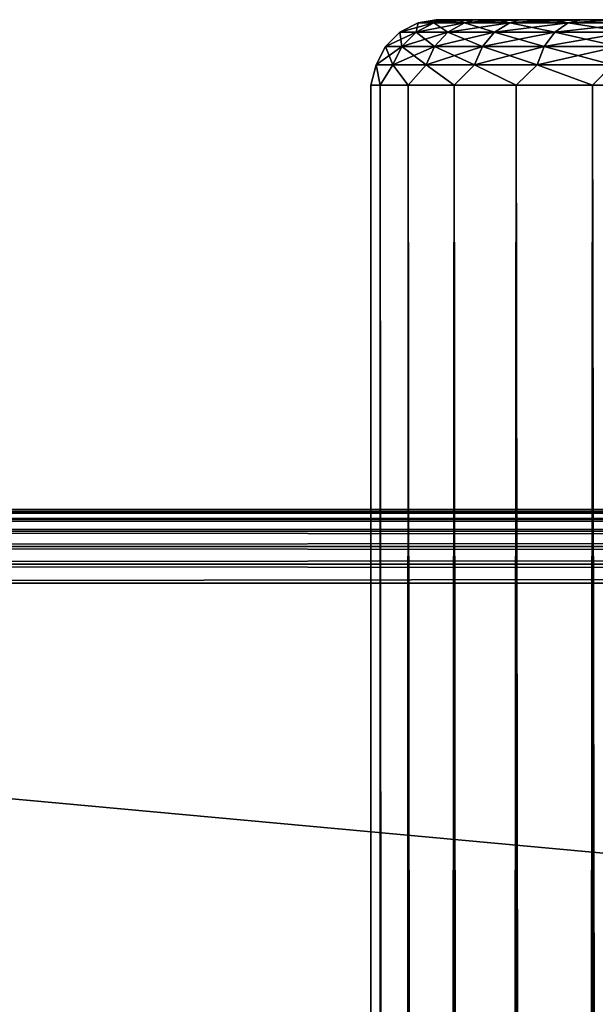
# Model space of a CAD drawing. Extents: x -62 to 446, y -84 to 1766.
# Tile 189 of 221: x 20 to 38, y 1730 to 1760. Entities that reach past the tile are written whole.
import ezdxf

# ---------------------------------------------------------------- set-up
doc = ezdxf.new("R2010")
doc.units = 0
doc.header["$LTSCALE"] = 65.185185
for name, color, linetype in [('142', 7, 'CONTINUOUS'), ('144', 7, 'CONTINUOUS'), ('146', 7, 'CONTINUOUS'), ('213', 7, 'CONTINUOUS'), ('214', 7, 'CONTINUOUS'), ('218', 7, 'CONTINUOUS'), ('219', 7, 'CONTINUOUS'), ('220', 7, 'CONTINUOUS')]:
    doc.layers.add(name, color=color, linetype=linetype)

msp = doc.modelspace()

# ---------------------------------------------------------------- linework, layer by layer
at = {"layer": '142', "color": 7, "linetype": 'CONTINUOUS'}
for points in [[(33, 1760, 0), (33.073, 1760, 1.569), (33.073, 1760, -1.569), (33, 1760, 0)], [(33.073, 1760, 1.569), (33.289, 1760, 3.124), (33.073, 1760, -1.569), (33.073, 1760, 1.569)], [(33.073, 1760, -1.569), (33.289, 1760, 3.124), (33.289, 1760, -3.124), (33.073, 1760, -1.569)], [(33.289, 1760, 3.124), (33.649, 1760, 4.652), (33.289, 1760, -3.124), (33.289, 1760, 3.124)], [(33.289, 1760, -3.124), (33.649, 1760, 4.652), (33.649, 1760, -4.652), (33.289, 1760, -3.124)], [(33.649, 1760, 4.652), (34.148, 1760, 6.141), (33.649, 1760, -4.652), (33.649, 1760, 4.652)], [(33.649, 1760, -4.652), (34.148, 1760, 6.141), (34.148, 1760, -6.141), (33.649, 1760, -4.652)], [(34.148, 1760, 6.141), (34.782, 1760, 7.578), (34.148, 1760, -6.141), (34.148, 1760, 6.141)], [(34.148, 1760, -6.141), (34.782, 1760, 7.578), (34.782, 1760, -7.578), (34.148, 1760, -6.141)], [(34.782, 1760, 7.578), (35.546, 1760, 8.949), (34.782, 1760, -7.578), (34.782, 1760, 7.578)], [(34.782, 1760, -7.578), (35.546, 1760, 8.949), (35.546, 1760, -8.949), (34.782, 1760, -7.578)], [(35.546, 1760, 8.949), (36.434, 1760, 10.245), (35.546, 1760, -8.949), (35.546, 1760, 8.949)], [(35.546, 1760, -8.949), (36.434, 1760, 10.245), (36.434, 1760, -10.245), (35.546, 1760, -8.949)], [(36.434, 1760, 10.245), (37.437, 1760, 11.453), (36.434, 1760, -10.245), (36.434, 1760, 10.245)], [(36.434, 1760, -10.245), (37.437, 1760, 11.453), (37.437, 1760, -11.453), (36.434, 1760, -10.245)], [(37.437, 1760, 11.453), (38.547, 1760, 12.563), (37.437, 1760, -11.453), (37.437, 1760, 11.453)], [(37.437, 1760, -11.453), (38.547, 1760, 12.563), (38.547, 1760, -12.563), (37.437, 1760, -11.453)]]:
    msp.add_3dface(points, dxfattribs=at)
at = {"layer": '144', "color": 7, "linetype": 'CONTINUOUS'}
for points in [[(31, 1758), (31.289, 1758, -3.299), (31, 2), (31, 1758)], [(31, 2), (31.289, 1758, -3.299), (31.289, 2, -3.299), (31, 2)], [(31.289, 1758, 3.299), (31, 1758), (31.289, 2, 3.299), (31.289, 1758, 3.299)], [(31.289, 2, 3.299), (31, 1758), (31, 2), (31.289, 2, 3.299)], [(31.289, 1758, -3.299), (32.146, 1758, -6.498), (31.289, 2, -3.299), (31.289, 1758, -3.299)], [(31.289, 2, -3.299), (32.146, 1758, -6.498), (32.146, 2, -6.498), (31.289, 2, -3.299)], [(32.146, 1758, 6.498), (31.289, 1758, 3.299), (32.146, 2, 6.498), (32.146, 1758, 6.498)], [(32.146, 2, 6.498), (31.289, 1758, 3.299), (31.289, 2, 3.299), (32.146, 2, 6.498)], [(32.146, 1758, -6.498), (33.546, 1758, -9.5), (32.146, 2, -6.498), (32.146, 1758, -6.498)], [(32.146, 2, -6.498), (33.546, 1758, -9.5), (33.546, 2, -9.5), (32.146, 2, -6.498)], [(33.546, 1758, 9.5), (32.146, 1758, 6.498), (33.546, 2, 9.5), (33.546, 1758, 9.5)], [(33.546, 2, 9.5), (32.146, 1758, 6.498), (32.146, 2, 6.498), (33.546, 2, 9.5)], [(33.546, 1758, -9.5), (35.445, 1758, -12.213), (33.546, 2, -9.5), (33.546, 1758, -9.5)], [(33.546, 2, -9.5), (35.445, 1758, -12.213), (35.445, 2, -12.213), (33.546, 2, -9.5)], [(35.445, 1758, 12.213), (33.546, 1758, 9.5), (35.445, 2, 12.213), (35.445, 1758, 12.213)], [(35.445, 2, 12.213), (33.546, 1758, 9.5), (33.546, 2, 9.5), (35.445, 2, 12.213)], [(35.445, 1758, -12.213), (37.787, 1758, -14.555), (35.445, 2, -12.213), (35.445, 1758, -12.213)], [(35.445, 2, -12.213), (37.787, 1758, -14.555), (37.787, 2, -14.555), (35.445, 2, -12.213)], [(37.787, 1758, 14.555), (35.445, 1758, 12.213), (37.787, 2, 14.555), (37.787, 1758, 14.555)], [(37.787, 2, 14.555), (35.445, 1758, 12.213), (35.445, 2, 12.213), (37.787, 2, 14.555)], [(37.787, 1758, -14.555), (40.5, 1758, -16.454), (37.787, 2, -14.555), (37.787, 1758, -14.555)], [(37.787, 2, -14.555), (40.5, 1758, -16.454), (40.5, 2, -16.454), (37.787, 2, -14.555)], [(40.5, 1758, 16.454), (37.787, 1758, 14.555), (40.5, 2, 16.454), (40.5, 1758, 16.454)], [(40.5, 2, 16.454), (37.787, 1758, 14.555), (37.787, 2, 14.555), (40.5, 2, 16.454)]]:
    msp.add_3dface(points, dxfattribs=at)
at = {"layer": '146', "color": 7, "linetype": 'CONTINUOUS'}
for points in [[(33.073, 1760, 1.569), (33, 1760, 0), (32.444, 1759.903, 1.455), (33.073, 1760, 1.569)], [(32.923, 1759.903, 4.325), (33.073, 1760, 1.569), (32.444, 1759.903, 1.455), (32.923, 1759.903, 4.325)], [(33, 1760, 0), (33.073, 1760, -1.569), (32.444, 1759.903, -1.455), (33, 1760, 0)], [(32.444, 1759.903, 1.455), (33, 1760, 0), (32.444, 1759.903, -1.455), (32.444, 1759.903, 1.455)], [(33.073, 1760, -1.569), (33.289, 1760, -3.124), (32.444, 1759.903, -1.455), (33.073, 1760, -1.569)], [(32.444, 1759.903, -1.455), (33.289, 1760, -3.124), (32.923, 1759.903, -4.325), (32.444, 1759.903, -1.455)], [(33.649, 1760, 4.652), (33.289, 1760, 3.124), (32.923, 1759.903, 4.325), (33.649, 1760, 4.652)], [(33.868, 1759.903, 7.076), (33.649, 1760, 4.652), (32.923, 1759.903, 4.325), (33.868, 1759.903, 7.076)], [(33.289, 1760, 3.124), (33.073, 1760, 1.569), (32.923, 1759.903, 4.325), (33.289, 1760, 3.124)], [(33.289, 1760, -3.124), (33.649, 1760, -4.652), (32.923, 1759.903, -4.325), (33.289, 1760, -3.124)], [(33.649, 1760, -4.652), (34.148, 1760, -6.141), (32.923, 1759.903, -4.325), (33.649, 1760, -4.652)], [(32.923, 1759.903, -4.325), (34.148, 1760, -6.141), (33.868, 1759.903, -7.076), (32.923, 1759.903, -4.325)], [(34.148, 1760, 6.141), (33.649, 1760, 4.652), (33.868, 1759.903, 7.076), (34.148, 1760, 6.141)], [(34.782, 1760, 7.578), (34.148, 1760, 6.141), (33.868, 1759.903, 7.076), (34.782, 1760, 7.578)], [(35.252, 1759.903, 9.635), (34.782, 1760, 7.578), (33.868, 1759.903, 7.076), (35.252, 1759.903, 9.635)], [(34.148, 1760, -6.141), (34.782, 1760, -7.578), (33.868, 1759.903, -7.076), (34.148, 1760, -6.141)], [(34.782, 1760, -7.578), (35.546, 1760, -8.949), (33.868, 1759.903, -7.076), (34.782, 1760, -7.578)], [(33.868, 1759.903, -7.076), (35.546, 1760, -8.949), (35.252, 1759.903, -9.635), (33.868, 1759.903, -7.076)], [(35.546, 1760, 8.949), (34.782, 1760, 7.578), (35.252, 1759.903, 9.635), (35.546, 1760, 8.949)], [(36.434, 1760, 10.245), (35.546, 1760, 8.949), (35.252, 1759.903, 9.635), (36.434, 1760, 10.245)], [(37.039, 1759.903, 11.931), (36.434, 1760, 10.245), (35.252, 1759.903, 9.635), (37.039, 1759.903, 11.931)], [(35.546, 1760, -8.949), (36.434, 1760, -10.245), (35.252, 1759.903, -9.635), (35.546, 1760, -8.949)], [(36.434, 1760, -10.245), (37.437, 1760, -11.453), (35.252, 1759.903, -9.635), (36.434, 1760, -10.245)], [(35.252, 1759.903, -9.635), (37.437, 1760, -11.453), (37.039, 1759.903, -11.931), (35.252, 1759.903, -9.635)], [(37.437, 1760, 11.453), (36.434, 1760, 10.245), (37.039, 1759.903, 11.931), (37.437, 1760, 11.453)], [(38.547, 1760, 12.563), (37.437, 1760, 11.453), (37.039, 1759.903, 11.931), (38.547, 1760, 12.563)], [(39.18, 1759.903, 13.902), (38.547, 1760, 12.563), (37.039, 1759.903, 11.931), (39.18, 1759.903, 13.902)], [(37.437, 1760, -11.453), (38.547, 1760, -12.563), (37.039, 1759.903, -11.931), (37.437, 1760, -11.453)], [(37.039, 1759.903, -11.931), (38.547, 1760, -12.563), (39.18, 1759.903, -13.902), (37.039, 1759.903, -11.931)], [(32.444, 1759.903, 1.455), (32.444, 1759.903, -1.455), (31.888, 1759.619, 1.501), (32.444, 1759.903, 1.455)], [(32.382, 1759.619, 4.462), (32.444, 1759.903, 1.455), (31.888, 1759.619, 1.501), (32.382, 1759.619, 4.462)], [(32.444, 1759.903, -1.455), (32.923, 1759.903, -4.325), (31.888, 1759.619, -1.501), (32.444, 1759.903, -1.455)], [(31.888, 1759.619, 1.501), (32.444, 1759.903, -1.455), (31.888, 1759.619, -1.501), (31.888, 1759.619, 1.501)], [(31.888, 1759.619, -1.501), (32.923, 1759.903, -4.325), (32.382, 1759.619, -4.462), (31.888, 1759.619, -1.501)], [(32.923, 1759.903, 4.325), (32.444, 1759.903, 1.455), (32.382, 1759.619, 4.462), (32.923, 1759.903, 4.325)], [(33.356, 1759.619, 7.301), (32.923, 1759.903, 4.325), (32.382, 1759.619, 4.462), (33.356, 1759.619, 7.301)], [(32.923, 1759.903, -4.325), (33.868, 1759.903, -7.076), (32.382, 1759.619, -4.462), (32.923, 1759.903, -4.325)], [(32.382, 1759.619, -4.462), (33.868, 1759.903, -7.076), (33.356, 1759.619, -7.301), (32.382, 1759.619, -4.462)], [(33.868, 1759.903, 7.076), (32.923, 1759.903, 4.325), (33.356, 1759.619, 7.301), (33.868, 1759.903, 7.076)], [(34.785, 1759.619, 9.941), (33.868, 1759.903, 7.076), (33.356, 1759.619, 7.301), (34.785, 1759.619, 9.941)], [(33.868, 1759.903, -7.076), (35.252, 1759.903, -9.635), (33.356, 1759.619, -7.301), (33.868, 1759.903, -7.076)], [(33.356, 1759.619, -7.301), (35.252, 1759.903, -9.635), (34.785, 1759.619, -9.941), (33.356, 1759.619, -7.301)], [(35.252, 1759.903, 9.635), (33.868, 1759.903, 7.076), (34.785, 1759.619, 9.941), (35.252, 1759.903, 9.635)], [(36.629, 1759.619, 12.309), (35.252, 1759.903, 9.635), (34.785, 1759.619, 9.941), (36.629, 1759.619, 12.309)], [(35.252, 1759.903, -9.635), (37.039, 1759.903, -11.931), (34.785, 1759.619, -9.941), (35.252, 1759.903, -9.635)], [(34.785, 1759.619, -9.941), (37.039, 1759.903, -11.931), (36.629, 1759.619, -12.309), (34.785, 1759.619, -9.941)], [(37.039, 1759.903, 11.931), (35.252, 1759.903, 9.635), (36.629, 1759.619, 12.309), (37.039, 1759.903, 11.931)], [(38.837, 1759.619, 14.342), (37.039, 1759.903, 11.931), (36.629, 1759.619, 12.309), (38.837, 1759.619, 14.342)], [(37.039, 1759.903, -11.931), (39.18, 1759.903, -13.902), (36.629, 1759.619, -12.309), (37.039, 1759.903, -11.931)], [(36.629, 1759.619, -12.309), (39.18, 1759.903, -13.902), (38.837, 1759.619, -14.342), (36.629, 1759.619, -12.309)], [(39.18, 1759.903, 13.902), (37.039, 1759.903, 11.931), (38.837, 1759.619, 14.342), (39.18, 1759.903, 13.902)], [(31.888, 1759.619, 1.501), (31.888, 1759.619, -1.501), (31.446, 1759.176, 1.537), (31.888, 1759.619, 1.501)], [(31.952, 1759.176, 4.57), (31.888, 1759.619, 1.501), (31.446, 1759.176, 1.537), (31.952, 1759.176, 4.57)], [(31.888, 1759.619, -1.501), (32.382, 1759.619, -4.462), (31.446, 1759.176, -1.537), (31.888, 1759.619, -1.501)], [(31.446, 1759.176, 1.537), (31.888, 1759.619, -1.501), (31.446, 1759.176, -1.537), (31.446, 1759.176, 1.537)], [(31.446, 1759.176, -1.537), (32.382, 1759.619, -4.462), (31.952, 1759.176, -4.57), (31.446, 1759.176, -1.537)], [(32.382, 1759.619, 4.462), (31.888, 1759.619, 1.501), (31.952, 1759.176, 4.57), (32.382, 1759.619, 4.462)], [(32.95, 1759.176, 7.479), (32.382, 1759.619, 4.462), (31.952, 1759.176, 4.57), (32.95, 1759.176, 7.479)], [(32.382, 1759.619, -4.462), (33.356, 1759.619, -7.301), (31.952, 1759.176, -4.57), (32.382, 1759.619, -4.462)], [(31.952, 1759.176, -4.57), (33.356, 1759.619, -7.301), (32.95, 1759.176, -7.479), (31.952, 1759.176, -4.57)], [(33.356, 1759.619, 7.301), (32.382, 1759.619, 4.462), (32.95, 1759.176, 7.479), (33.356, 1759.619, 7.301)], [(34.414, 1759.176, 10.183), (33.356, 1759.619, 7.301), (32.95, 1759.176, 7.479), (34.414, 1759.176, 10.183)], [(33.356, 1759.619, -7.301), (34.785, 1759.619, -9.941), (32.95, 1759.176, -7.479), (33.356, 1759.619, -7.301)], [(32.95, 1759.176, -7.479), (34.785, 1759.619, -9.941), (34.414, 1759.176, -10.183), (32.95, 1759.176, -7.479)], [(34.785, 1759.619, 9.941), (33.356, 1759.619, 7.301), (34.414, 1759.176, 10.183), (34.785, 1759.619, 9.941)], [(36.303, 1759.176, 12.609), (34.785, 1759.619, 9.941), (34.414, 1759.176, 10.183), (36.303, 1759.176, 12.609)], [(34.785, 1759.619, -9.941), (36.629, 1759.619, -12.309), (34.414, 1759.176, -10.183), (34.785, 1759.619, -9.941)], [(34.414, 1759.176, -10.183), (36.629, 1759.619, -12.309), (36.303, 1759.176, -12.609), (34.414, 1759.176, -10.183)], [(36.629, 1759.619, 12.309), (34.785, 1759.619, 9.941), (36.303, 1759.176, 12.609), (36.629, 1759.619, 12.309)], [(38.565, 1759.176, 14.692), (36.629, 1759.619, 12.309), (36.303, 1759.176, 12.609), (38.565, 1759.176, 14.692)], [(36.629, 1759.619, -12.309), (38.837, 1759.619, -14.342), (36.303, 1759.176, -12.609), (36.629, 1759.619, -12.309)], [(36.303, 1759.176, -12.609), (38.837, 1759.619, -14.342), (38.565, 1759.176, -14.692), (36.303, 1759.176, -12.609)], [(38.837, 1759.619, 14.342), (36.629, 1759.619, 12.309), (38.565, 1759.176, 14.692), (38.837, 1759.619, 14.342)], [(31.446, 1759.176, 1.537), (31.446, 1759.176, -1.537), (31.162, 1758.618, 1.561), (31.446, 1759.176, 1.537)], [(31.676, 1758.618, 4.64), (31.446, 1759.176, 1.537), (31.162, 1758.618, 1.561), (31.676, 1758.618, 4.64)], [(31.446, 1759.176, -1.537), (31.952, 1759.176, -4.57), (31.162, 1758.618, -1.561), (31.446, 1759.176, -1.537)], [(31.162, 1758.618, 1.561), (31.446, 1759.176, -1.537), (31.162, 1758.618, -1.561), (31.162, 1758.618, 1.561)], [(31.162, 1758.618, -1.561), (31.952, 1759.176, -4.57), (31.676, 1758.618, -4.64), (31.162, 1758.618, -1.561)], [(31.952, 1759.176, 4.57), (31.446, 1759.176, 1.537), (31.676, 1758.618, 4.64), (31.952, 1759.176, 4.57)], [(32.69, 1758.618, 7.593), (31.952, 1759.176, 4.57), (31.676, 1758.618, 4.64), (32.69, 1758.618, 7.593)], [(31.952, 1759.176, -4.57), (32.95, 1759.176, -7.479), (31.676, 1758.618, -4.64), (31.952, 1759.176, -4.57)], [(31.676, 1758.618, -4.64), (32.95, 1759.176, -7.479), (32.69, 1758.618, -7.593), (31.676, 1758.618, -4.64)], [(32.95, 1759.176, 7.479), (31.952, 1759.176, 4.57), (32.69, 1758.618, 7.593), (32.95, 1759.176, 7.479)], [(34.176, 1758.618, 10.338), (32.95, 1759.176, 7.479), (32.69, 1758.618, 7.593), (34.176, 1758.618, 10.338)], [(32.95, 1759.176, -7.479), (34.414, 1759.176, -10.183), (32.69, 1758.618, -7.593), (32.95, 1759.176, -7.479)], [(32.69, 1758.618, -7.593), (34.414, 1759.176, -10.183), (34.176, 1758.618, -10.338), (32.69, 1758.618, -7.593)], [(34.414, 1759.176, 10.183), (32.95, 1759.176, 7.479), (34.176, 1758.618, 10.338), (34.414, 1759.176, 10.183)], [(36.093, 1758.618, 12.802), (34.414, 1759.176, 10.183), (34.176, 1758.618, 10.338), (36.093, 1758.618, 12.802)], [(34.414, 1759.176, -10.183), (36.303, 1759.176, -12.609), (34.176, 1758.618, -10.338), (34.414, 1759.176, -10.183)], [(34.176, 1758.618, -10.338), (36.303, 1759.176, -12.609), (36.093, 1758.618, -12.802), (34.176, 1758.618, -10.338)], [(36.303, 1759.176, 12.609), (34.414, 1759.176, 10.183), (36.093, 1758.618, 12.802), (36.303, 1759.176, 12.609)], [(38.39, 1758.618, 14.916), (36.303, 1759.176, 12.609), (36.093, 1758.618, 12.802), (38.39, 1758.618, 14.916)], [(36.303, 1759.176, -12.609), (38.565, 1759.176, -14.692), (36.093, 1758.618, -12.802), (36.303, 1759.176, -12.609)], [(36.093, 1758.618, -12.802), (38.565, 1759.176, -14.692), (38.39, 1758.618, -14.916), (36.093, 1758.618, -12.802)], [(38.565, 1759.176, 14.692), (36.303, 1759.176, 12.609), (38.39, 1758.618, 14.916), (38.565, 1759.176, 14.692)], [(31.289, 1758, -3.299), (31, 1758), (31.162, 1758.618, -1.561), (31.289, 1758, -3.299)], [(31, 1758), (31.289, 1758, 3.299), (31.162, 1758.618, 1.561), (31, 1758)], [(31, 1758), (31.162, 1758.618, 1.561), (31.162, 1758.618, -1.561), (31, 1758)], [(31.289, 1758, -3.299), (31.162, 1758.618, -1.561), (31.676, 1758.618, -4.64), (31.289, 1758, -3.299)], [(31.289, 1758, 3.299), (31.676, 1758.618, 4.64), (31.162, 1758.618, 1.561), (31.289, 1758, 3.299)], [(32.146, 1758, -6.498), (31.289, 1758, -3.299), (31.676, 1758.618, -4.64), (32.146, 1758, -6.498)], [(31.289, 1758, 3.299), (32.146, 1758, 6.498), (31.676, 1758.618, 4.64), (31.289, 1758, 3.299)], [(32.146, 1758, -6.498), (31.676, 1758.618, -4.64), (32.69, 1758.618, -7.593), (32.146, 1758, -6.498)], [(32.146, 1758, 6.498), (32.69, 1758.618, 7.593), (31.676, 1758.618, 4.64), (32.146, 1758, 6.498)], [(33.546, 1758, -9.5), (32.146, 1758, -6.498), (32.69, 1758.618, -7.593), (33.546, 1758, -9.5)], [(32.146, 1758, 6.498), (33.546, 1758, 9.5), (32.69, 1758.618, 7.593), (32.146, 1758, 6.498)], [(33.546, 1758, -9.5), (32.69, 1758.618, -7.593), (34.176, 1758.618, -10.338), (33.546, 1758, -9.5)], [(33.546, 1758, 9.5), (34.176, 1758.618, 10.338), (32.69, 1758.618, 7.593), (33.546, 1758, 9.5)], [(35.445, 1758, -12.213), (33.546, 1758, -9.5), (34.176, 1758.618, -10.338), (35.445, 1758, -12.213)], [(33.546, 1758, 9.5), (35.445, 1758, 12.213), (34.176, 1758.618, 10.338), (33.546, 1758, 9.5)], [(35.445, 1758, -12.213), (34.176, 1758.618, -10.338), (36.093, 1758.618, -12.802), (35.445, 1758, -12.213)], [(35.445, 1758, 12.213), (36.093, 1758.618, 12.802), (34.176, 1758.618, 10.338), (35.445, 1758, 12.213)], [(37.787, 1758, -14.555), (35.445, 1758, -12.213), (36.093, 1758.618, -12.802), (37.787, 1758, -14.555)], [(35.445, 1758, 12.213), (37.787, 1758, 14.555), (36.093, 1758.618, 12.802), (35.445, 1758, 12.213)], [(37.787, 1758, -14.555), (36.093, 1758.618, -12.802), (38.39, 1758.618, -14.916), (37.787, 1758, -14.555)], [(37.787, 1758, 14.555), (38.39, 1758.618, 14.916), (36.093, 1758.618, 12.802), (37.787, 1758, 14.555)], [(40.5, 1758, -16.454), (37.787, 1758, -14.555), (38.39, 1758.618, -14.916), (40.5, 1758, -16.454)], [(37.787, 1758, 14.555), (40.5, 1758, 16.454), (38.39, 1758.618, 14.916), (37.787, 1758, 14.555)]]:
    msp.add_3dface(points, dxfattribs=at)
at = {"layer": '213', "color": 7, "linetype": 'CONTINUOUS'}
for points in [[(-52, 1745, 26.75), (-52, 1744.923, 27.332), (444, 1745, 26.75), (-52, 1745, 26.75)], [(444, 1745, 26.75), (-52, 1744.923, 27.332), (444, 1744.923, 27.332), (444, 1745, 26.75)], [(-52, 1744.923, 27.332), (-52, 1744.699, 27.875), (444, 1744.923, 27.332), (-52, 1744.923, 27.332)], [(444, 1744.923, 27.332), (-52, 1744.699, 27.875), (444, 1744.699, 27.875), (444, 1744.923, 27.332)], [(-52, 1744.699, 27.875), (-52, 1744.341, 28.341), (444, 1744.699, 27.875), (-52, 1744.699, 27.875)], [(444, 1744.699, 27.875), (-52, 1744.341, 28.341), (444, 1744.341, 28.341), (444, 1744.699, 27.875)], [(-52, 1744.341, 28.341), (-52, 1743.875, 28.699), (444, 1744.341, 28.341), (-52, 1744.341, 28.341)], [(444, 1744.341, 28.341), (-52, 1743.875, 28.699), (444, 1743.875, 28.699), (444, 1744.341, 28.341)], [(-52, 1743.875, 28.699), (-52, 1743.332, 28.923), (444, 1743.875, 28.699), (-52, 1743.875, 28.699)], [(444, 1743.875, 28.699), (-52, 1743.332, 28.923), (444, 1743.332, 28.923), (444, 1743.875, 28.699)], [(-52, 1743.332, 28.923), (-52, 1742.75, 29), (444, 1743.332, 28.923), (-52, 1743.332, 28.923)], [(444, 1743.332, 28.923), (-52, 1742.75, 29), (444, 1742.75, 29), (444, 1743.332, 28.923)]]:
    msp.add_3dface(points, dxfattribs=at)
at = {"layer": '214', "color": 7, "linetype": 'CONTINUOUS'}
for points in [[(444, 1742.75, 29), (-52, 1742.75, 29), (444, 1697.25, 29), (444, 1742.75, 29)], [(-52, 1742.75, 29), (-52, 1697.25, 29), (444, 1697.25, 29), (-52, 1742.75, 29)]]:
    msp.add_3dface(points, dxfattribs=at)
at = {"layer": '218', "color": 7, "linetype": 'CONTINUOUS'}
for points in [[(444, 1697.25, 19), (-52, 1697.25, 19), (444, 1742.75, 19), (444, 1697.25, 19)], [(-52, 1697.25, 19), (-52, 1742.75, 19), (444, 1742.75, 19), (-52, 1697.25, 19)]]:
    msp.add_3dface(points, dxfattribs=at)
at = {"layer": '219', "color": 7, "linetype": 'CONTINUOUS'}
for points in [[(-52, 1744.923, 20.668), (-52, 1745, 21.25), (444, 1744.923, 20.668), (-52, 1744.923, 20.668)], [(444, 1744.923, 20.668), (-52, 1745, 21.25), (444, 1745, 21.25), (444, 1744.923, 20.668)], [(-52, 1744.699, 20.125), (-52, 1744.923, 20.668), (444, 1744.699, 20.125), (-52, 1744.699, 20.125)], [(444, 1744.699, 20.125), (-52, 1744.923, 20.668), (444, 1744.923, 20.668), (444, 1744.699, 20.125)], [(-52, 1744.341, 19.659), (-52, 1744.699, 20.125), (444, 1744.341, 19.659), (-52, 1744.341, 19.659)], [(444, 1744.341, 19.659), (-52, 1744.699, 20.125), (444, 1744.699, 20.125), (444, 1744.341, 19.659)], [(-52, 1743.875, 19.301), (-52, 1744.341, 19.659), (444, 1743.875, 19.301), (-52, 1743.875, 19.301)], [(444, 1743.875, 19.301), (-52, 1744.341, 19.659), (444, 1744.341, 19.659), (444, 1743.875, 19.301)], [(-52, 1743.332, 19.077), (-52, 1743.875, 19.301), (444, 1743.332, 19.077), (-52, 1743.332, 19.077)], [(444, 1743.332, 19.077), (-52, 1743.875, 19.301), (444, 1743.875, 19.301), (444, 1743.332, 19.077)], [(444, 1742.75, 19), (-52, 1742.75, 19), (-52, 1743.332, 19.077), (444, 1742.75, 19)], [(444, 1742.75, 19), (-52, 1743.332, 19.077), (444, 1743.332, 19.077), (444, 1742.75, 19)]]:
    msp.add_3dface(points, dxfattribs=at)
at = {"layer": '220', "color": 7, "linetype": 'CONTINUOUS'}
for points in [[(-52, 1745, 26.75), (444, 1745, 26.75), (-52, 1745, 21.25), (-52, 1745, 26.75)], [(-52, 1745, 21.25), (444, 1745, 26.75), (444, 1745, 21.25), (-52, 1745, 21.25)]]:
    msp.add_3dface(points, dxfattribs=at)

doc.saveas('drawing.dxf')
